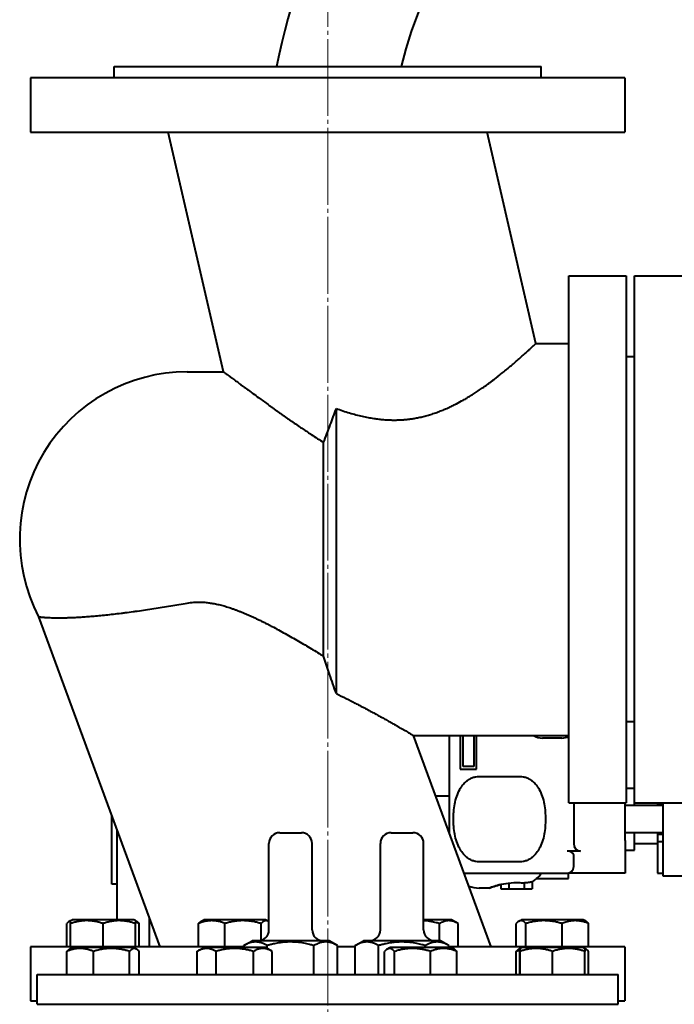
# Model space of a CAD drawing. Header units: millimetres. Extents: x -4428 to 4131, y -3615 to 4038.
# Tile 168 of 172: x 2368 to 2610, y 3357 to 3721. Entities that reach past the tile are written whole.
import ezdxf

# ---------------------------------------------------------------- set-up
doc = ezdxf.new("R2010")
doc.units = ezdxf.units.MM
doc.linetypes.add('K5LT_AXLED', pattern=[32.912189, 28.412189, -1.5, 1.5, -1.5])
doc.linetypes.add('K5LT_BASIC', pattern=[0])
doc.layers.add('Системный слой', color=7, linetype='Continuous')

# ---------------------------------------------------------------- blocks, each defined once
blk = doc.blocks.new('U10')
at = {"layer": 'Системный слой', "color": 30, "linetype": 'K5LT_AXLED', "lineweight": 20, "true_color": 0xff8000}
blk.add_line((2481.93, 2072.57), (2481.93, 4010.57), dxfattribs=at)
blk = doc.blocks.new('U9')
at = {"layer": 'Системный слой', "color": 150, "linetype": 'K5LT_BASIC', "lineweight": 40, "true_color": 0x0080ff}
for p, q in [((2402.93, 3703.57), (2560.93, 3703.57)), ((2402.93, 3699.27), (2402.93, 3703.57)), ((2560.93, 3699.27), (2560.93, 3703.57)), ((2481.93, 3699.27), (2371.93, 3699.27)), ((2371.93, 3699.27), (2371.93, 3679.27)), ((2591.93, 3699.27), (2481.93, 3699.27)), ((2591.93, 3699.27), (2591.93, 3679.27)), ((2371.93, 3679.27), (2481.93, 3679.27)), ((2443.4, 3590.57), (2422.92, 3679.27)), ((2481.93, 3679.27), (2591.93, 3679.27)), ((2559, 3601.07), (2540.94, 3679.27)), ((2571.23, 3626.07), (2592.43, 3626.07)), ((2571.23, 3431.07), (2571.23, 3626.07)), ((2592.43, 3626.07), (2592.43, 3431.07)), ((2595.43, 3626.07), (2614.43, 3626.07)), ((2595.43, 3431.07), (2595.43, 3626.07)), ((2559, 3601.07), (2571.23, 3601.07)), ((2595.43, 3596.07), (2592.43, 3596.07)), ((2429.93, 3590.57), (2443.4, 3590.57)), ((2485.13, 3471.52), (2485.13, 3577)), ((2480.43, 3485.35), (2480.43, 3564.39)), ((2374.94, 3499.94), (2419.83, 3377.87)), ((2595.43, 3461.07), (2592.43, 3461.07)), ((2513.6, 3456.07), (2571.23, 3456.07)), ((2513.6, 3456.07), (2542.35, 3377.87)), ((2527.02, 3433.57), (2527.02, 3456.07)), ((2531.02, 3456.07), (2531.02, 3443.57)), ((2532.02, 3444.57), (2532.02, 3456.07)), ((2536.02, 3456.07), (2536.02, 3444.57)), ((2537.02, 3443.57), (2537.02, 3456.07)), ((2568.6, 3455.07), (2561.43, 3455.07)), ((2531.02, 3443.57), (2537.02, 3443.57)), ((2536.02, 3444.57), (2532.02, 3444.57)), ((2538.02, 3440.89), (2553.02, 3440.89)), ((2592.43, 3436.57), (2595.43, 3436.57)), ((2527.02, 3433.57), (2521.87, 3433.57)), ((2527.02, 3419.58), (2527.02, 3433.57)), ((2571.23, 3431.07), (2592.43, 3431.07)), ((2573.02, 3431.07), (2573.02, 3430.78)), ((2573.02, 3430.78), (2573.02, 3419.36)), ((2592.02, 3417.17), (2592.02, 3431.07)), ((2606.02, 3430.07), (2592.02, 3430.07)), ((2595.43, 3431.07), (2614.43, 3431.07)), ((2595.52, 3430.07), (2595.52, 3431.07)), ((2604.02, 3431.07), (2604.02, 3430.57)), ((2604.02, 3430.57), (2604.02, 3430.07)), ((2604.02, 3430.57), (2606.02, 3430.57)), ((2606.02, 3431.07), (2606.02, 3416.29)), ((2402.02, 3401.07), (2402.02, 3426.3)), ((2404.02, 3387.87), (2404.02, 3420.86)), ((2464.18, 3420.07), (2468.18, 3420.07)), ((2468.18, 3420.07), (2472.18, 3420.07)), ((2472.15, 3420.07), (2472.18, 3420.07)), ((2505.43, 3420.07), (2513.43, 3420.07)), ((2573.02, 3419.36), (2573.02, 3416.04)), ((2606.02, 3420.07), (2592.02, 3420.07)), ((2592.02, 3417.17), (2592.02, 3407.51)), ((2595.52, 3413.57), (2595.52, 3420.07)), ((2604.02, 3420.07), (2604.02, 3419.57)), ((2604.02, 3419.57), (2606.02, 3419.57)), ((2604.02, 3419.57), (2604.02, 3416.76)), ((2460.18, 3384.07), (2460.18, 3416.07)), ((2476.18, 3384.07), (2476.18, 3416.07)), ((2501.43, 3384.07), (2501.43, 3416.07)), ((2517.43, 3384.07), (2517.43, 3416.07)), ((2575.52, 3413.19), (2570.52, 3413.19)), ((2592.02, 3413.57), (2595.52, 3413.57)), ((2595.52, 3416.07), (2604.02, 3416.07)), ((2604.02, 3416.76), (2604.02, 3408.69)), ((2604.02, 3416.76), (2606.02, 3416.76)), ((2606.02, 3416.29), (2606.02, 3406.63)), ((2573.02, 3407.57), (2573.02, 3411.83)), ((2553.02, 3409.25), (2538.02, 3409.25)), ((2592.02, 3407.51), (2592.02, 3405.07)), ((2604.02, 3408.69), (2604.02, 3405.07)), ((2606.02, 3406.63), (2606.02, 3404.07)), ((2532.35, 3405.07), (2570.52, 3405.07)), ((2559.19, 3403.07), (2571.02, 3403.07)), ((2570.94, 3405.11), (2571.02, 3405.07)), ((2592.02, 3405.07), (2571.02, 3405.07)), ((2571.02, 3403.07), (2571.02, 3405.07)), ((2604.02, 3405.07), (2606.02, 3405.07)), ((2606.02, 3404.07), (2616.02, 3404.07)), ((2404.02, 3401.07), (2402.02, 3401.07)), ((2541.82, 3399.57), (2538.02, 3399.57)), ((2546.04, 3400.91), (2546.04, 3399.27)), ((2546.04, 3399.27), (2548.93, 3399.27)), ((2548.93, 3401.44), (2548.93, 3399.27)), ((2548.93, 3399.27), (2554.7, 3399.27)), ((2554.7, 3401.58), (2554.7, 3399.27)), ((2554.7, 3399.27), (2557.59, 3399.27)), ((2557.59, 3401.97), (2557.59, 3399.27)), ((2386.78, 3387.53), (2387.38, 3387.87)), ((2410.18, 3387.87), (2387.38, 3387.87)), ((2410.78, 3387.53), (2410.18, 3387.87)), ((2416.02, 3377.87), (2416.02, 3388.23)), ((2435.07, 3387.28), (2436.09, 3387.87)), ((2458.89, 3387.87), (2436.09, 3387.87)), ((2459.91, 3387.28), (2458.89, 3387.87)), ((2527.77, 3387.87), (2517.43, 3387.87)), ((2530.23, 3386.45), (2527.77, 3387.87)), ((2552.66, 3387.28), (2553.68, 3387.87)), ((2557.02, 3387.87), (2553.68, 3387.87)), ((2576.48, 3387.87), (2557.02, 3387.87)), ((2577.08, 3387.53), (2576.48, 3387.87)), ((2577.5, 3387.28), (2576.48, 3387.87)), ((2385.4, 3377.87), (2385.4, 3386.45)), ((2386.36, 3387.28), (2386.78, 3387.53)), ((2386.78, 3386.45), (2386.78, 3387.53)), ((2386.78, 3377.87), (2386.78, 3386.45)), ((2398.78, 3377.87), (2398.78, 3386.45)), ((2410.78, 3387.53), (2410.78, 3386.45)), ((2411.2, 3387.28), (2410.78, 3387.53)), ((2410.78, 3377.87), (2410.78, 3386.45)), ((2412.17, 3377.87), (2412.17, 3386.45)), ((2434.1, 3377.87), (2434.1, 3386.45)), ((2443.9, 3377.87), (2443.9, 3386.45)), ((2457.29, 3380.23), (2457.29, 3386.45)), ((2523.3, 3380.07), (2523.3, 3386.45)), ((2530.23, 3377.87), (2530.23, 3386.45)), ((2551.7, 3377.87), (2551.7, 3386.45)), ((2555.28, 3377.87), (2555.28, 3386.45)), ((2568.67, 3377.87), (2568.67, 3386.45)), ((2578.46, 3377.87), (2578.46, 3386.45)), ((2450.86, 3377.87), (2371.93, 3377.87)), ((2371.93, 3377.87), (2371.93, 3357.87)), ((2386.37, 3376.99), (2387.38, 3377.57)), ((2386.78, 3377.23), (2387.38, 3377.57)), ((2410.18, 3377.57), (2387.38, 3377.57)), ((2411.19, 3376.99), (2410.18, 3377.57)), ((2433.67, 3376.18), (2436.09, 3377.57)), ((2458.89, 3377.57), (2436.09, 3377.57)), ((2450.86, 3378.3), (2453.93, 3380.07)), ((2450.86, 3377.57), (2450.86, 3378.3)), ((2482.43, 3380.07), (2453.93, 3380.07)), ((2461.31, 3376.18), (2458.89, 3377.57)), ((2459.52, 3377.21), (2459.52, 3378.3)), ((2476.84, 3367.57), (2476.84, 3378.3)), ((2485.5, 3378.3), (2482.43, 3380.07)), ((2485.5, 3367.57), (2485.5, 3378.3)), ((2492.11, 3377.87), (2485.5, 3377.87)), ((2492.11, 3378.3), (2495.18, 3380.07)), ((2492.11, 3367.57), (2492.11, 3378.3)), ((2523.68, 3380.07), (2495.18, 3380.07)), ((2500.77, 3367.57), (2500.77, 3378.3)), ((2503.93, 3376.97), (2504.97, 3377.57)), ((2527.77, 3377.57), (2504.97, 3377.57)), ((2518.09, 3377.57), (2518.09, 3378.3)), ((2526.75, 3378.3), (2523.68, 3380.07)), ((2526.75, 3377.57), (2526.75, 3378.3)), ((2591.93, 3377.87), (2526.75, 3377.87)), ((2528.81, 3376.97), (2527.77, 3377.57)), ((2552.67, 3376.99), (2553.68, 3377.57)), ((2553.08, 3377.23), (2553.68, 3377.57)), ((2555.23, 3377.57), (2553.68, 3377.57)), ((2576.48, 3377.57), (2555.23, 3377.57)), ((2577.49, 3376.99), (2576.48, 3377.57)), ((2577.08, 3377.23), (2576.48, 3377.57)), ((2591.93, 3377.87), (2591.93, 3357.87)), ((2385.41, 3367.57), (2385.41, 3376.15)), ((2395.26, 3367.57), (2395.26, 3376.15)), ((2408.62, 3367.57), (2408.62, 3376.15)), ((2412.15, 3367.57), (2412.15, 3376.15)), ((2433.63, 3376.15), (2433.67, 3376.18)), ((2433.63, 3367.57), (2433.63, 3376.15)), ((2440.62, 3367.57), (2440.62, 3376.15)), ((2454.47, 3367.57), (2454.47, 3376.15)), ((2461.35, 3376.15), (2461.31, 3376.18)), ((2461.35, 3367.57), (2461.35, 3376.15)), ((2502.97, 3367.57), (2502.97, 3376.15)), ((2506.62, 3367.57), (2506.62, 3376.15)), ((2520.02, 3367.57), (2520.02, 3376.15)), ((2529.77, 3367.57), (2529.77, 3376.15)), ((2551.71, 3367.57), (2551.71, 3376.15)), ((2553.05, 3367.57), (2553.05, 3376.15)), ((2553.11, 3367.57), (2553.11, 3376.15)), ((2565.14, 3367.57), (2565.14, 3376.15)), ((2577.11, 3367.57), (2577.11, 3376.15)), ((2578.45, 3367.57), (2578.45, 3376.15)), ((2374.43, 3367.57), (2589.43, 3367.57)), ((2374.43, 3356.57), (2374.43, 3367.57)), ((2589.43, 3356.57), (2589.43, 3367.57)), ((2371.93, 3357.87), (2374.43, 3357.87)), ((2374.43, 3356.57), (2589.43, 3356.57)), ((2589.43, 3357.87), (2591.93, 3357.87))]:
    blk.add_line(p, q, dxfattribs=at)
for centre, radius, start, end in [((2661.93, 3665.57), 202.5, 90, 169.1841), ((2661.93, 3665.57), 157.5, 90, 166.0385), ((2429.93, 3528.57), 62, 90, 207.5016), ((2561.43, 3461.07), 6, 236.4427, 270), ((2568.6, 3461.07), 6, 270, 295.9827), ((2464.18, 3416.07), 4, 90, 180), ((2472.18, 3416.07), 4, 0, 90), ((2472.18, 3416.07), 4, 0, 90), ((2505.43, 3416.07), 4, 90, 180), ((2513.43, 3416.07), 4, 0, 90), ((2570.52, 3407.57), 2.5, 270, 0), ((2538.02, 3410.57), 11, 249.2024, 270), ((2456.18, 3384.07), 4, 270, 0), ((2480.18, 3384.07), 4, 180, 270), ((2497.43, 3384.07), 4, 270, 0), ((2521.43, 3384.07), 4, 180, 270)]:
    blk.add_arc(centre, radius, start, end, dxfattribs=at)
for centre, major_axis, ratio, start_param, end_param in [((2570.52, 3411.83), (-2.5, 0), 0.544581, 3.141593, 4.712389), ((2575.52, 3416.04), (0, -2.85), 0.878218, 4.712389, 6.283185)]:
    blk.add_ellipse(centre, major_axis=major_axis, ratio=ratio, start_param=start_param, end_param=end_param, dxfattribs=at)
for points, knots in [([(2485.13, 3577), (2485.95, 3576.7), (2487.57, 3576.14), (2489.99, 3575.36), (2492.36, 3574.69), (2494.65, 3574.13), (2496.84, 3573.67), (2498.91, 3573.32), (2500.82, 3573.06), (2502.6, 3572.88), (2504.25, 3572.78), (2505.8, 3572.73), (2507.25, 3572.73), (2508.63, 3572.77), (2509.95, 3572.85), (2511.24, 3572.97), (2512.56, 3573.13), (2514.01, 3573.34), (2515.65, 3573.65), (2517.41, 3574.04), (2519.23, 3574.53), (2521.03, 3575.09), (2522.84, 3575.72), (2524.66, 3576.44), (2526.4, 3577.19), (2528.04, 3577.96), (2529.94, 3578.92), (2531.51, 3579.77), (2532.99, 3580.62), (2534.09, 3581.28), (2535.47, 3582.13), (2536.95, 3583.08), (2538.22, 3583.94), (2539.27, 3584.66), (2540.09, 3585.24), (2540.92, 3585.84), (2541.76, 3586.45), (2542.6, 3587.07), (2543.43, 3587.7), (2544.27, 3588.34), (2545.38, 3589.21), (2546.76, 3590.31), (2548.09, 3591.4), (2549.41, 3592.5), (2550.43, 3593.37), (2551.4, 3594.2), (2552.09, 3594.8), (2552.75, 3595.38), (2553.38, 3595.93), (2553.96, 3596.45), (2554.51, 3596.95), (2555.02, 3597.41), (2555.5, 3597.84), (2555.94, 3598.24), (2556.35, 3598.61), (2556.72, 3598.96), (2557.18, 3599.37), (2557.57, 3599.74), (2557.9, 3600.05), (2558.12, 3600.25), (2558.37, 3600.49), (2558.63, 3600.73), (2558.85, 3600.93), (2558.97, 3601.05), (2559, 3601.07), (2559, 3601.07)], [0, 0, 0, 0, 1.590197, 3.142586, 4.643838, 6.074144, 7.441986, 8.704233, 9.867288, 10.9231, 11.909839, 12.817191, 13.6699, 14.472349, 15.250118, 16.007704, 16.753728, 17.612059, 18.590585, 19.699942, 20.817126, 21.94437, 23.07505, 24.24498, 25.472852, 26.512345, 27.568912, 29.394433, 29.85333, 30.802022, 31.844889, 32.992619, 34.271482, 34.942367, 35.648625, 36.378086, 37.140259, 37.909193, 38.699933, 39.501838, 40.320233, 41.99614, 43.749196, 44.644873, 46.460301, 47.369154, 48.273786, 49.165555, 50.047438, 50.913153, 51.771606, 52.612479, 53.442644, 54.25852, 55.07077, 55.868188, 56.654754, 58.185262, 58.930766, 59.66693, 60.391094, 61.827, 63.236599, 64.625649, 66, 66, 66, 66]), ([(2443.4, 3590.57), (2443.4, 3590.57), (2443.43, 3590.55), (2443.58, 3590.44), (2443.83, 3590.25), (2444.16, 3590.01), (2444.58, 3589.69), (2445.04, 3589.34), (2445.75, 3588.81), (2446.54, 3588.23), (2447.44, 3587.56), (2448.41, 3586.84), (2449.48, 3586.04), (2450.83, 3585.05), (2452.14, 3584.09), (2453.37, 3583.19), (2454.72, 3582.19), (2456.77, 3580.7), (2458.98, 3579.1), (2460.77, 3577.81), (2461.7, 3577.15), (2462.65, 3576.47), (2463.61, 3575.79), (2464.58, 3575.1), (2465.57, 3574.4), (2466.57, 3573.7), (2467.57, 3573), (2468.88, 3572.09), (2470.47, 3570.99), (2472.3, 3569.74), (2473.74, 3568.77), (2474.88, 3568.01), (2476.26, 3567.09), (2478.12, 3565.87), (2479.68, 3564.87), (2480.43, 3564.39)], [0, 0, 0, 0, 1.099955, 2.192967, 3.27888, 4.531413, 5.241072, 6.471742, 7.516693, 9.07494, 10.112622, 11.14921, 12.701756, 13.742613, 15.361855, 16.506444, 17.103145, 18.970668, 21.711024, 22.431123, 23.151132, 23.873122, 24.596503, 25.326961, 26.061692, 26.790986, 27.512819, 28.218065, 29.576489, 30.808456, 31.919692, 32.427016, 33.049119, 34.590871, 36, 36, 36, 36]), ([(2480.43, 3564.39), (2481.24, 3566.55), (2482.8, 3570.72), (2484.38, 3574.97), (2485.13, 3577)], [0, 0, 0, 0, 2.614492, 5, 5, 5, 5]), ([(2374.94, 3499.94), (2374.94, 3499.94), (2374.95, 3499.94), (2375.04, 3499.93), (2375.2, 3499.91), (2375.42, 3499.89), (2375.68, 3499.86), (2375.96, 3499.83), (2376.27, 3499.81), (2376.63, 3499.78), (2377.03, 3499.74), (2377.62, 3499.7), (2378.29, 3499.66), (2379.23, 3499.62), (2380.05, 3499.59), (2380.95, 3499.57), (2381.7, 3499.56), (2382.45, 3499.56), (2383.24, 3499.56), (2384.02, 3499.57), (2384.88, 3499.59), (2385.77, 3499.61), (2386.69, 3499.64), (2387.64, 3499.68), (2388.62, 3499.72), (2389.62, 3499.78), (2390.65, 3499.84), (2391.68, 3499.91), (2392.74, 3499.98), (2393.83, 3500.07), (2395.34, 3500.19), (2397.35, 3500.37), (2399.91, 3500.63), (2402.63, 3500.93), (2405.01, 3501.22), (2407.45, 3501.53), (2409.44, 3501.79), (2411.97, 3502.14), (2414.51, 3502.51), (2417.61, 3502.98), (2420.71, 3503.47), (2424.83, 3504.14), (2427.9, 3504.66), (2429.93, 3505.02)], [0, 0, 0, 0, 0.763972, 1.774989, 2.783206, 3.79269, 4.551804, 5.310669, 6.068186, 6.82568, 7.582259, 8.338688, 9.850762, 10.606996, 12.120264, 12.876962, 13.635764, 14.494461, 15.161107, 15.928243, 16.700871, 17.477763, 18.261197, 19.048749, 19.839257, 20.628947, 21.413077, 22.189383, 22.95849, 23.731676, 24.514542, 26.105438, 27.73341, 29.385271, 31.049666, 31.88162, 33.536349, 34.357982, 35.99276, 37.614847, 39.228761, 40.830236, 44, 44, 44, 44]), ([(2429.93, 3505.02), (2430.75, 3505.16), (2432.19, 3505.33), (2434.1, 3505.4), (2435.47, 3505.36), (2436.52, 3505.29), (2437.36, 3505.21), (2438.2, 3505.1), (2439.05, 3504.97), (2439.92, 3504.82), (2440.8, 3504.64), (2441.71, 3504.43), (2442.63, 3504.2), (2443.57, 3503.95), (2444.53, 3503.66), (2445.51, 3503.36), (2446.51, 3503.02), (2447.54, 3502.66), (2448.6, 3502.26), (2449.67, 3501.84), (2450.77, 3501.4), (2451.89, 3500.92), (2453.02, 3500.43), (2454.17, 3499.91), (2455.33, 3499.37), (2456.5, 3498.81), (2457.7, 3498.22), (2458.9, 3497.62), (2460.11, 3497), (2461.74, 3496.15), (2463.79, 3495.06), (2466.25, 3493.7), (2468.7, 3492.32), (2471.13, 3490.92), (2473.53, 3489.51), (2475.88, 3488.11), (2478.18, 3486.73), (2479.69, 3485.81), (2480.43, 3485.35)], [0, 0, 0, 0, 1.570594, 2.79824, 3.802392, 4.37828, 4.955698, 5.546744, 6.149326, 6.772876, 7.405355, 8.063745, 8.738823, 9.438181, 10.145231, 10.879628, 11.634013, 12.420993, 13.220793, 14.051262, 14.899758, 15.771612, 16.648953, 17.544547, 18.452637, 19.380844, 20.316315, 21.269323, 22.232329, 23.207907, 25.170403, 27.153664, 29.149483, 31.149151, 33.138822, 35.108064, 37.06066, 39, 39, 39, 39]), ([(2485.13, 3471.52), (2484.31, 3473.85), (2483.46, 3476.27), (2481.96, 3480.68), (2481.3, 3482.68), (2480.59, 3484.87), (2480.51, 3485.11), (2480.43, 3485.35)], [4.499761, 4.499761, 4.499761, 4.499761, 11.478114, 11.478114, 17.217171, 17.217171, 17.922245, 17.922245, 17.922245, 17.922245]), ([(2485.13, 3471.52), (2486.35, 3470.93), (2488.71, 3469.76), (2491.58, 3468.29), (2493.81, 3467.12), (2495.53, 3466.21), (2497.26, 3465.28), (2498.69, 3464.51), (2500.1, 3463.73), (2501.21, 3463.12), (2502.55, 3462.38), (2503.84, 3461.66), (2505.29, 3460.85), (2506.63, 3460.09), (2507.86, 3459.39), (2508.97, 3458.75), (2509.96, 3458.19), (2510.83, 3457.68), (2511.45, 3457.32), (2511.93, 3457.04), (2512.29, 3456.84), (2512.71, 3456.59), (2513.1, 3456.37), (2513.39, 3456.19), (2513.56, 3456.09), (2513.6, 3456.07), (2513.6, 3456.07)], [0, 0, 0, 0, 2.20343, 4.322894, 5.413996, 6.55375, 7.731043, 8.936684, 9.542461, 10.755916, 11.362693, 12.572606, 13.773745, 14.963987, 16.134432, 17.287522, 18.42157, 19.542943, 20.646392, 21.192804, 21.911796, 22.626651, 23.867078, 24.918857, 25.962345, 27, 27, 27, 27]), ([(2538.02, 3409.25), (2537.62, 3409.25), (2537.2, 3409.29), (2536.35, 3409.44), (2535.94, 3409.56), (2535.15, 3409.86), (2534.71, 3410.07), (2533.88, 3410.57), (2533.49, 3410.87), (2532.69, 3411.55), (2532.23, 3412.04), (2531.42, 3413.08), (2531.07, 3413.64), (2529.92, 3415.73), (2529.34, 3417.56), (2528.63, 3421.35), (2528.49, 3423.29), (2528.49, 3426.85), (2528.63, 3428.8), (2529.34, 3432.58), (2529.92, 3434.42), (2531.07, 3436.51), (2531.42, 3437.07), (2532.23, 3438.11), (2532.69, 3438.59), (2533.49, 3439.28), (2533.88, 3439.57), (2534.71, 3440.08), (2535.15, 3440.29), (2535.94, 3440.58), (2536.35, 3440.7), (2537.2, 3440.86), (2537.62, 3440.89), (2538.02, 3440.89)], [1.933044, 1.933044, 1.933044, 1.933044, 2.050744, 2.050744, 2.168444, 2.168444, 2.302386, 2.302386, 2.436327, 2.436327, 2.617762, 2.617762, 2.799197, 2.799197, 3.332643, 3.332643, 3.866088, 3.866088, 4.399533, 4.399533, 4.932978, 4.932978, 5.114413, 5.114413, 5.295848, 5.295848, 5.42979, 5.42979, 5.563732, 5.563732, 5.681432, 5.681432, 5.799132, 5.799132, 5.799132, 5.799132]), ([(2553.02, 3440.89), (2553.41, 3440.89), (2553.84, 3440.86), (2554.68, 3440.7), (2555.09, 3440.58), (2555.88, 3440.29), (2556.32, 3440.08), (2557.16, 3439.57), (2557.55, 3439.28), (2558.34, 3438.59), (2558.8, 3438.11), (2559.61, 3437.07), (2559.97, 3436.51), (2561.11, 3434.42), (2561.7, 3432.58), (2562.41, 3428.8), (2562.54, 3426.85), (2562.54, 3423.29), (2562.41, 3421.35), (2561.7, 3417.56), (2561.11, 3415.73), (2559.97, 3413.64), (2559.61, 3413.08), (2558.8, 3412.04), (2558.34, 3411.55), (2557.55, 3410.87), (2557.16, 3410.57), (2556.32, 3410.07), (2555.88, 3409.86), (2555.09, 3409.56), (2554.68, 3409.44), (2553.84, 3409.29), (2553.41, 3409.25), (2553.02, 3409.25)], [-1.933044, -1.933044, -1.933044, -1.933044, -1.815344, -1.815344, -1.697644, -1.697644, -1.563702, -1.563702, -1.42976, -1.42976, -1.248326, -1.248326, -1.066891, -1.066891, -0.533445, -0.533445, 0, 0, 0.533445, 0.533445, 1.066891, 1.066891, 1.248326, 1.248326, 1.42976, 1.42976, 1.563702, 1.563702, 1.697644, 1.697644, 1.815344, 1.815344, 1.933044, 1.933044, 1.933044, 1.933044]), ([(2541.82, 3399.57), (2541.82, 3399.57), (2542.07, 3399.68), (2543.1, 3400.05), (2543.87, 3400.32), (2545.63, 3400.83), (2546.74, 3401.1), (2549.2, 3401.5), (2550.55, 3401.61), (2552.21, 3401.61), (2552.61, 3401.6), (2553.02, 3401.58)], [-1.52479, -1.52479, -1.52479, -1.52479, -1.14368, -1.14368, -0.762689, -0.762689, -0.381345, -0.381345, 0, 0, 0.118396, 0.118396, 0.118396, 0.118396]), ([(2546.04, 3400.91), (2545.57, 3400.8), (2545.14, 3400.69), (2543.87, 3400.32), (2543.1, 3400.05), (2542.07, 3399.68), (2541.82, 3399.57), (2541.82, 3399.57)], [-2.4557018, -2.4557018, -2.4557018, -2.4557018, -2.2866511, -2.2866511, -1.9056606, -1.9056606, -1.5247898, -1.5247898, -1.5247898, -1.5247898]), ([(2553.02, 3401.58), (2553.66, 3401.55), (2554.29, 3401.55), (2555.53, 3401.62), (2556.14, 3401.69), (2557.11, 3401.86), (2557.49, 3401.94), (2557.85, 3402.03)], [-3.0708387, -3.0708387, -3.0708387, -3.0708387, -2.8754774, -2.8754774, -2.6739795, -2.6739795, -2.5347991, -2.5347991, -2.5347991, -2.5347991]), ([(2386.36, 3387.28), (2386.25, 3387.22), (2386.08, 3387.1), (2385.76, 3386.84), (2385.54, 3386.62), (2385.4, 3386.45)], [0, 0, 0, 0, 1.912503, 3.220303, 6, 6, 6, 6]), ([(2398.78, 3386.45), (2398.37, 3386.59), (2397.77, 3386.78), (2396.89, 3387.01), (2396.29, 3387.15), (2395.58, 3387.28), (2395.01, 3387.37), (2394.34, 3387.45), (2393.72, 3387.5), (2392.99, 3387.53), (2392.29, 3387.52), (2391.62, 3387.49), (2390.97, 3387.43), (2390.23, 3387.33), (2389.21, 3387.14), (2388.02, 3386.85), (2387.16, 3386.58), (2386.78, 3386.45)], [0, 0, 0, 0, 1.889793, 2.772286, 3.97396, 4.613199, 5.962253, 6.508307, 7.620707, 8.715255, 9.746093, 10.721757, 11.68135, 12.629021, 14.021816, 16.259909, 18, 18, 18, 18]), ([(2410.78, 3386.45), (2410.37, 3386.59), (2409.77, 3386.78), (2408.89, 3387.01), (2408.29, 3387.15), (2407.58, 3387.28), (2407.01, 3387.37), (2406.34, 3387.45), (2405.72, 3387.5), (2404.99, 3387.53), (2404.29, 3387.52), (2403.62, 3387.49), (2402.97, 3387.43), (2402.23, 3387.33), (2401.21, 3387.14), (2400.02, 3386.85), (2399.16, 3386.58), (2398.78, 3386.45)], [0, 0, 0, 0, 1.889793, 2.772286, 3.97396, 4.613199, 5.962253, 6.508307, 7.620707, 8.715255, 9.746093, 10.721757, 11.68135, 12.629021, 14.021816, 16.259909, 18, 18, 18, 18]), ([(2411.2, 3387.28), (2411.31, 3387.22), (2411.48, 3387.1), (2411.8, 3386.84), (2412.02, 3386.62), (2412.17, 3386.45)], [0, 0, 0, 0, 1.912503, 3.220303, 6, 6, 6, 6]), ([(2443.9, 3386.45), (2443.5, 3386.62), (2442.94, 3386.83), (2442.11, 3387.08), (2441.57, 3387.22), (2440.95, 3387.35), (2440.4, 3387.44), (2439.77, 3387.5), (2439.15, 3387.53), (2438.58, 3387.52), (2437.95, 3387.48), (2437.27, 3387.39), (2436.42, 3387.22), (2435.36, 3386.93), (2434.57, 3386.64), (2434.1, 3386.45)], [0, 0, 0, 0, 2.032024, 2.780687, 4.100621, 4.689754, 5.785161, 6.773962, 7.746893, 8.757247, 9.530451, 10.808294, 12.055167, 13.667644, 16, 16, 16, 16]), ([(2434.1, 3386.45), (2434.21, 3386.57), (2434.38, 3386.75), (2434.7, 3387.04), (2434.92, 3387.2), (2435.07, 3387.28)], [0, 0, 0, 0, 1.918282, 3.267661, 6, 6, 6, 6]), ([(2457.29, 3386.45), (2456.83, 3386.59), (2456.16, 3386.78), (2455.18, 3387.01), (2454.51, 3387.15), (2453.72, 3387.28), (2453.08, 3387.37), (2452.33, 3387.45), (2451.64, 3387.5), (2450.83, 3387.53), (2450.05, 3387.52), (2449.3, 3387.49), (2448.58, 3387.43), (2447.75, 3387.33), (2446.61, 3387.14), (2445.29, 3386.85), (2444.32, 3386.58), (2443.9, 3386.45)], [0, 0, 0, 0, 1.889793, 2.772286, 3.97396, 4.613199, 5.962253, 6.508307, 7.620707, 8.715255, 9.746093, 10.721757, 11.68135, 12.629021, 14.021816, 16.259909, 18, 18, 18, 18]), ([(2459.91, 3387.28), (2459.84, 3387.32), (2459.7, 3387.39), (2459.49, 3387.47), (2459.29, 3387.52), (2459.09, 3387.53), (2458.87, 3387.52), (2458.64, 3387.46), (2458.33, 3387.34), (2457.87, 3387.05), (2457.51, 3386.7), (2457.29, 3386.45)], [0, 0, 0, 0, 1.013607, 1.907108, 2.817762, 3.774163, 4.640723, 5.732163, 6.948672, 8.887773, 12, 12, 12, 12]), ([(2523.3, 3386.45), (2523.15, 3386.5), (2522.77, 3386.6), (2522.03, 3386.8), (2521, 3387.04), (2519.82, 3387.26), (2518.6, 3387.42), (2517.82, 3387.48), (2517.43, 3387.5)], [0, 0, 0, 0, 1.432862, 3.725441, 7.16431, 11.338281, 15.013166, 18.688052, 18.688052, 18.688052, 18.688052]), ([(2530.23, 3386.45), (2529.96, 3386.61), (2529.51, 3386.84), (2528.93, 3387.1), (2528.52, 3387.24), (2528.14, 3387.35), (2527.75, 3387.44), (2527.31, 3387.5), (2526.88, 3387.53), (2526.48, 3387.52), (2526.09, 3387.49), (2525.72, 3387.43), (2525.29, 3387.33), (2524.7, 3387.14), (2524.02, 3386.85), (2523.52, 3386.58), (2523.3, 3386.45)], [0, 0, 0, 0, 2.031977, 3.339718, 4.35691, 4.982864, 6.146734, 7.197334, 8.231074, 9.204643, 10.126104, 11.032386, 11.927409, 13.242826, 15.356581, 17, 17, 17, 17]), ([(2552.66, 3387.28), (2552.55, 3387.22), (2552.38, 3387.1), (2552.06, 3386.84), (2551.84, 3386.62), (2551.7, 3386.45)], [0, 0, 0, 0, 1.912503, 3.220303, 6, 6, 6, 6]), ([(2555.28, 3386.45), (2555.14, 3386.61), (2554.93, 3386.83), (2554.6, 3387.1), (2554.35, 3387.27), (2554.08, 3387.41), (2553.84, 3387.49), (2553.61, 3387.53), (2553.37, 3387.53), (2553.13, 3387.49), (2552.9, 3387.41), (2552.74, 3387.33), (2552.66, 3387.28)], [0, 0, 0, 0, 2.191556, 3.228797, 4.853764, 5.968981, 7.168673, 8.365718, 9.486763, 10.643006, 11.815623, 13, 13, 13, 13]), ([(2568.67, 3386.45), (2568.21, 3386.59), (2567.53, 3386.78), (2566.56, 3387.01), (2565.89, 3387.15), (2565.1, 3387.28), (2564.46, 3387.37), (2563.71, 3387.45), (2563.02, 3387.5), (2562.2, 3387.53), (2561.42, 3387.52), (2560.68, 3387.49), (2559.96, 3387.43), (2559.13, 3387.33), (2557.99, 3387.14), (2556.67, 3386.85), (2555.7, 3386.58), (2555.28, 3386.45)], [0, 0, 0, 0, 1.889793, 2.772286, 3.97396, 4.613199, 5.962253, 6.508307, 7.620707, 8.715255, 9.746093, 10.721757, 11.68135, 12.629021, 14.021816, 16.259909, 18, 18, 18, 18]), ([(2578.46, 3386.45), (2578.06, 3386.62), (2577.5, 3386.83), (2576.67, 3387.08), (2576.13, 3387.22), (2575.51, 3387.35), (2574.96, 3387.44), (2574.33, 3387.5), (2573.71, 3387.53), (2573.14, 3387.52), (2572.51, 3387.48), (2571.83, 3387.39), (2570.98, 3387.22), (2569.92, 3386.93), (2569.13, 3386.64), (2568.67, 3386.45)], [0, 0, 0, 0, 2.032024, 2.780687, 4.100621, 4.689754, 5.785161, 6.773962, 7.746893, 8.757247, 9.530451, 10.808294, 12.055167, 13.667644, 16, 16, 16, 16]), ([(2577.5, 3387.28), (2577.61, 3387.22), (2577.78, 3387.1), (2578.1, 3386.84), (2578.32, 3386.62), (2578.46, 3386.45)], [0, 0, 0, 0, 1.912503, 3.220303, 6, 6, 6, 6]), ([(2395.26, 3376.15), (2394.92, 3376.29), (2394.36, 3376.5), (2393.53, 3376.76), (2392.91, 3376.92), (2392.29, 3377.05), (2391.74, 3377.14), (2391.1, 3377.2), (2390.5, 3377.23), (2389.93, 3377.22), (2389.38, 3377.19), (2388.85, 3377.13), (2388.24, 3377.03), (2387.41, 3376.84), (2386.43, 3376.55), (2385.72, 3376.28), (2385.41, 3376.15)], [0, 0, 0, 0, 1.784805, 2.95448, 4.35691, 4.982864, 6.146734, 7.197334, 8.231074, 9.204643, 10.126104, 11.032386, 11.927409, 13.242826, 15.356581, 17, 17, 17, 17]), ([(2385.41, 3376.15), (2385.53, 3376.28), (2385.72, 3376.49), (2386.04, 3376.77), (2386.25, 3376.92), (2386.37, 3376.99)], [0, 0, 0, 0, 2.132935, 3.695734, 6, 6, 6, 6]), ([(2408.62, 3376.15), (2408.17, 3376.29), (2407.49, 3376.48), (2406.52, 3376.71), (2405.85, 3376.85), (2405.06, 3376.98), (2404.43, 3377.07), (2403.68, 3377.15), (2402.98, 3377.2), (2402.17, 3377.23), (2401.39, 3377.22), (2400.65, 3377.19), (2399.92, 3377.13), (2399.1, 3377.03), (2397.96, 3376.84), (2396.64, 3376.55), (2395.68, 3376.28), (2395.26, 3376.15)], [0, 0, 0, 0, 1.889793, 2.772286, 3.97396, 4.613199, 5.962253, 6.508307, 7.620707, 8.715255, 9.746093, 10.721757, 11.68135, 12.629021, 14.021816, 16.259909, 18, 18, 18, 18]), ([(2411.19, 3376.99), (2411.1, 3377.04), (2410.92, 3377.13), (2410.65, 3377.21), (2410.39, 3377.23), (2410.15, 3377.21), (2409.94, 3377.16), (2409.7, 3377.06), (2409.35, 3376.86), (2408.98, 3376.54), (2408.72, 3376.26), (2408.62, 3376.15)], [0, 0, 0, 0, 1.313255, 2.437099, 3.726192, 4.928416, 5.794028, 6.682818, 8.250847, 10.680088, 12, 12, 12, 12]), ([(2412.15, 3376.15), (2412.04, 3376.28), (2411.84, 3376.49), (2411.52, 3376.77), (2411.31, 3376.92), (2411.19, 3376.99)], [0, 0, 0, 0, 2.132935, 3.695734, 6, 6, 6, 6]), ([(2440.62, 3376.15), (2440.31, 3376.33), (2439.8, 3376.59), (2439.12, 3376.87), (2438.6, 3377.03), (2438.12, 3377.14), (2437.67, 3377.2), (2437.23, 3377.23), (2436.82, 3377.22), (2436.37, 3377.18), (2435.89, 3377.09), (2435.28, 3376.92), (2434.53, 3376.63), (2433.96, 3376.34), (2433.63, 3376.15)], [0, 0, 0, 0, 2.031939, 3.311633, 4.396645, 5.423589, 6.350589, 7.262712, 8.209919, 8.934797, 10.132776, 11.301719, 12.813416, 15, 15, 15, 15]), ([(2454.47, 3376.15), (2454, 3376.29), (2453.3, 3376.48), (2452.29, 3376.71), (2451.6, 3376.85), (2450.78, 3376.98), (2450.12, 3377.07), (2449.34, 3377.15), (2448.63, 3377.2), (2447.78, 3377.23), (2446.97, 3377.22), (2446.2, 3377.19), (2445.45, 3377.13), (2444.6, 3377.03), (2443.42, 3376.84), (2442.05, 3376.55), (2441.05, 3376.28), (2440.62, 3376.15)], [0, 0, 0, 0, 1.889793, 2.772286, 3.97396, 4.613199, 5.962253, 6.508307, 7.620707, 8.715255, 9.746093, 10.721757, 11.68135, 12.629021, 14.021816, 16.259909, 18, 18, 18, 18]), ([(2459.52, 3378.3), (2459.18, 3378.49), (2458.69, 3378.75), (2457.96, 3379.08), (2457.46, 3379.26), (2456.91, 3379.42), (2456.52, 3379.51), (2456.14, 3379.57), (2455.78, 3379.62), (2455.34, 3379.64), (2454.83, 3379.64), (2454.35, 3379.59), (2453.88, 3379.51), (2453.35, 3379.39), (2452.68, 3379.18), (2451.83, 3378.83), (2451.2, 3378.5), (2450.86, 3378.3)], [0, 0, 0, 0, 2.151505, 3.128273, 4.613199, 5.275973, 6.508307, 7.062235, 7.620707, 8.715255, 9.746093, 10.721757, 11.68135, 12.629021, 14.021816, 15.820381, 18, 18, 18, 18]), ([(2461.31, 3376.18), (2461.16, 3376.26), (2460.9, 3376.41), (2460.47, 3376.62), (2460.01, 3376.81), (2459.53, 3376.98), (2459.1, 3377.09), (2458.71, 3377.17), (2458.32, 3377.21), (2457.93, 3377.23), (2457.55, 3377.22), (2457.17, 3377.18), (2456.79, 3377.11), (2456.35, 3377), (2455.57, 3376.74), (2454.93, 3376.42), (2454.47, 3376.15)], [0, 0, 0, 0, 1.111608, 2.036463, 3.232047, 4.547402, 5.63364, 6.427854, 7.427589, 8.453462, 9.29229, 10.256956, 11.212478, 12.152922, 13.523958, 17, 17, 17, 17]), ([(2476.84, 3378.3), (2476.44, 3378.42), (2475.41, 3378.7), (2473.53, 3379.13), (2471.65, 3379.43), (2470.19, 3379.57), (2469.38, 3379.61), (2468.86, 3379.63), (2468.42, 3379.64), (2467.94, 3379.64), (2467.35, 3379.63), (2466.63, 3379.6), (2465.61, 3379.52), (2464.13, 3379.35), (2462.44, 3379.04), (2460.85, 3378.67), (2459.96, 3378.43), (2459.52, 3378.3)], [0, 0, 0, 0, 3.152296, 8.024027, 14.430358, 17.4743, 18.996271, 20.518242, 21.409855, 22.301468, 24.084694, 25.867919, 27.651145, 31.792504, 37.072525, 40.536262, 44, 44, 44, 44]), ([(2485.5, 3378.3), (2485.16, 3378.49), (2484.67, 3378.75), (2483.94, 3379.08), (2483.44, 3379.26), (2482.89, 3379.42), (2482.5, 3379.51), (2482.12, 3379.57), (2481.76, 3379.62), (2481.32, 3379.64), (2480.82, 3379.64), (2480.33, 3379.59), (2479.86, 3379.51), (2479.33, 3379.39), (2478.67, 3379.18), (2477.81, 3378.83), (2477.18, 3378.5), (2476.84, 3378.3)], [0, 0, 0, 0, 2.151505, 3.128273, 4.613199, 5.275973, 6.508307, 7.062235, 7.620707, 8.715255, 9.746093, 10.721757, 11.68135, 12.629021, 14.021816, 15.820381, 18, 18, 18, 18]), ([(2500.77, 3378.3), (2500.41, 3378.51), (2499.92, 3378.76), (2499.19, 3379.08), (2498.71, 3379.26), (2498.16, 3379.42), (2497.68, 3379.53), (2497.12, 3379.61), (2496.57, 3379.65), (2496.07, 3379.63), (2495.58, 3379.59), (2495.13, 3379.51), (2494.59, 3379.39), (2493.78, 3379.13), (2492.93, 3378.75), (2492.31, 3378.42), (2492.11, 3378.3)], [0, 0, 0, 0, 2.159026, 2.95448, 4.35691, 4.982864, 6.146734, 7.197334, 8.231074, 9.304575, 10.126104, 11.032386, 11.927409, 13.303687, 15.770337, 17, 17, 17, 17]), ([(2518.09, 3378.3), (2517.69, 3378.42), (2516.66, 3378.7), (2514.78, 3379.13), (2512.9, 3379.43), (2511.44, 3379.57), (2510.63, 3379.61), (2510.11, 3379.63), (2509.67, 3379.64), (2509.19, 3379.64), (2508.6, 3379.63), (2507.88, 3379.6), (2506.86, 3379.52), (2505.38, 3379.35), (2503.69, 3379.04), (2502.1, 3378.67), (2501.21, 3378.43), (2500.77, 3378.3)], [0, 0, 0, 0, 3.152296, 8.024027, 14.430358, 17.4743, 18.996271, 20.518242, 21.409855, 22.301468, 24.084694, 25.867919, 27.651145, 31.792504, 37.072525, 40.536262, 44, 44, 44, 44]), ([(2503.93, 3376.97), (2503.78, 3376.88), (2503.45, 3376.65), (2503.13, 3376.33), (2502.97, 3376.15)], [0, 0, 0, 0, 2.428492, 5, 5, 5, 5]), ([(2506.62, 3376.15), (2506.47, 3376.31), (2506.2, 3376.58), (2505.84, 3376.87), (2505.54, 3377.04), (2505.29, 3377.15), (2505.05, 3377.21), (2504.82, 3377.23), (2504.58, 3377.22), (2504.35, 3377.16), (2504.13, 3377.08), (2504, 3377.01), (2503.93, 3376.97)], [0, 0, 0, 0, 2.178893, 4.003087, 5.358592, 6.528219, 7.565076, 8.859797, 9.843508, 11.013417, 12.069469, 13, 13, 13, 13]), ([(2520.02, 3376.15), (2519.56, 3376.29), (2518.89, 3376.48), (2517.75, 3376.74), (2516.92, 3376.91), (2515.98, 3377.05), (2515.23, 3377.14), (2514.37, 3377.2), (2513.52, 3377.23), (2512.74, 3377.22), (2511.88, 3377.18), (2510.94, 3377.09), (2509.78, 3376.92), (2508.34, 3376.63), (2507.25, 3376.34), (2506.62, 3376.15)], [0, 0, 0, 0, 1.679816, 2.464254, 4.100621, 4.689754, 5.785161, 6.773962, 7.746893, 8.757247, 9.530451, 10.808294, 12.055167, 13.667644, 16, 16, 16, 16]), ([(2526.75, 3378.3), (2526.41, 3378.49), (2525.92, 3378.75), (2525.19, 3379.08), (2524.69, 3379.26), (2524.14, 3379.42), (2523.75, 3379.51), (2523.37, 3379.57), (2523.01, 3379.62), (2522.57, 3379.64), (2522.07, 3379.64), (2521.58, 3379.59), (2521.11, 3379.51), (2520.58, 3379.39), (2519.92, 3379.18), (2519.06, 3378.83), (2518.43, 3378.5), (2518.09, 3378.3)], [0, 0, 0, 0, 2.151505, 3.128273, 4.613199, 5.275973, 6.508307, 7.062235, 7.620707, 8.715255, 9.746093, 10.721757, 11.68135, 12.629021, 14.021816, 15.820381, 18, 18, 18, 18]), ([(2529.77, 3376.15), (2529.44, 3376.29), (2528.89, 3376.5), (2528.06, 3376.76), (2527.45, 3376.92), (2526.84, 3377.05), (2526.29, 3377.14), (2525.66, 3377.2), (2525.06, 3377.23), (2524.5, 3377.22), (2523.95, 3377.19), (2523.43, 3377.13), (2522.82, 3377.03), (2521.99, 3376.84), (2521.03, 3376.55), (2520.33, 3376.28), (2520.02, 3376.15)], [0, 0, 0, 0, 1.784805, 2.95448, 4.35691, 4.982864, 6.146734, 7.197334, 8.231074, 9.204643, 10.126104, 11.032386, 11.927409, 13.242826, 15.356581, 17, 17, 17, 17]), ([(2528.81, 3376.97), (2528.97, 3376.88), (2529.29, 3376.65), (2529.61, 3376.33), (2529.77, 3376.15)], [0, 0, 0, 0, 2.428492, 5, 5, 5, 5]), ([(2551.71, 3376.15), (2551.82, 3376.28), (2552.02, 3376.49), (2552.34, 3376.77), (2552.55, 3376.92), (2552.67, 3376.99)], [0, 0, 0, 0, 2.132935, 3.695734, 6, 6, 6, 6]), ([(2553.08, 3377.23), (2553.08, 3377.23), (2553.08, 3377.21), (2553.07, 3377.14), (2553.07, 3377.01), (2553.06, 3376.73), (2553.05, 3376.41), (2553.05, 3376.15)], [0, 0, 0, 0, 1.090316, 2.127909, 3.410258, 4.835435, 8, 8, 8, 8]), ([(2553.11, 3376.15), (2553.11, 3376.34), (2553.1, 3376.64), (2553.1, 3376.94), (2553.09, 3377.12), (2553.08, 3377.21), (2553.08, 3377.23), (2553.08, 3377.23)], [0, 0, 0, 0, 2.310349, 4.003229, 5.428271, 6.836519, 8, 8, 8, 8]), ([(2565.14, 3376.15), (2564.73, 3376.29), (2564.13, 3376.48), (2563.25, 3376.71), (2562.65, 3376.85), (2561.93, 3376.98), (2561.37, 3377.07), (2560.69, 3377.15), (2560.07, 3377.2), (2559.33, 3377.23), (2558.63, 3377.22), (2557.96, 3377.19), (2557.31, 3377.13), (2556.57, 3377.03), (2555.55, 3376.84), (2554.36, 3376.55), (2553.49, 3376.28), (2553.11, 3376.15)], [0, 0, 0, 0, 1.889793, 2.772286, 3.97396, 4.613199, 5.962253, 6.508307, 7.620707, 8.715255, 9.746093, 10.721757, 11.68135, 12.629021, 14.021816, 16.259909, 18, 18, 18, 18]), ([(2577.11, 3376.15), (2576.7, 3376.29), (2576.1, 3376.48), (2575.09, 3376.74), (2574.34, 3376.91), (2573.51, 3377.05), (2572.83, 3377.14), (2572.06, 3377.2), (2571.31, 3377.23), (2570.61, 3377.22), (2569.84, 3377.18), (2569.01, 3377.09), (2567.97, 3376.92), (2566.68, 3376.63), (2565.71, 3376.34), (2565.14, 3376.15)], [0, 0, 0, 0, 1.679816, 2.464254, 4.100621, 4.689754, 5.785161, 6.773962, 7.746893, 8.757247, 9.530451, 10.808294, 12.055167, 13.667644, 16, 16, 16, 16]), ([(2577.08, 3377.23), (2577.08, 3377.23), (2577.08, 3377.21), (2577.09, 3377.14), (2577.09, 3377.01), (2577.1, 3376.73), (2577.11, 3376.41), (2577.11, 3376.15)], [0, 0, 0, 0, 1.090316, 2.127909, 3.410258, 4.835435, 8, 8, 8, 8]), ([(2578.45, 3376.15), (2578.34, 3376.28), (2578.14, 3376.49), (2577.82, 3376.77), (2577.61, 3376.92), (2577.49, 3376.99)], [0, 0, 0, 0, 2.132935, 3.695734, 6, 6, 6, 6])]:
    blk.add_open_spline(points, degree=3, knots=knots, dxfattribs=at)
for points in [[(2557.85, 3402.03), (2558.3, 3402.35), (2558.75, 3402.69), (2559.19, 3403.07)], [(2559.19, 3403.07), (2559.89, 3403.67), (2560.55, 3404.34), (2561.14, 3405.07)], [(2386.78, 3387.47), (2386.64, 3387.42), (2386.5, 3387.36), (2386.36, 3387.28)], [(2412.17, 3386.45), (2411.71, 3386.64), (2411.25, 3386.81), (2410.78, 3386.96)], [(2460.18, 3387.1), (2460.09, 3387.17), (2460, 3387.23), (2459.91, 3387.28)], [(2577.49, 3376.99), (2577.35, 3377.07), (2577.22, 3377.13), (2577.09, 3377.17)], [(2553.06, 3376.64), (2552.6, 3376.5), (2552.16, 3376.33), (2551.71, 3376.15)]]:
    blk.add_open_spline(points, degree=3, dxfattribs=at)
at = {"layer": 'Системный слой'}
blk.add_blockref('U10', (0, 0), dxfattribs=at)

msp = doc.modelspace()

# ---------------------------------------------------------------- block references
at = {"layer": 'Системный слой'}
msp.add_blockref('U9', (0, 0), dxfattribs=at)

doc.saveas('drawing.dxf')
